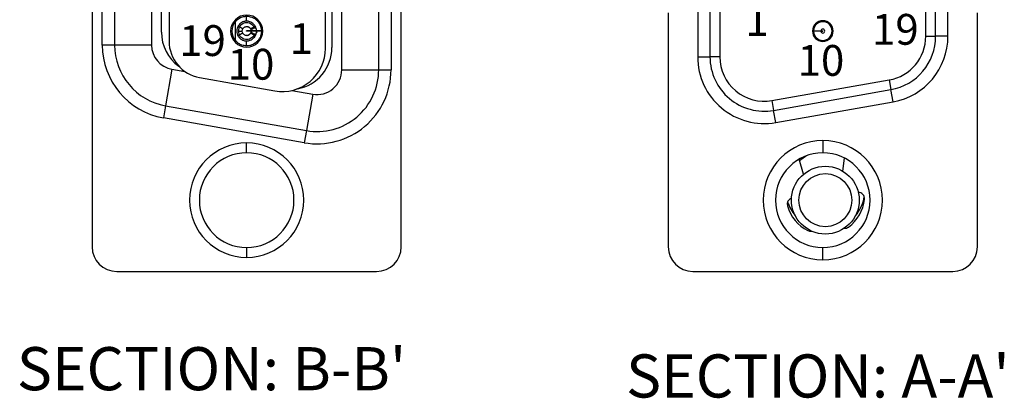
# Model space of a CAD drawing. Header units: inches. Extents: x 0 to 814, y 0 to 621.
# Tile 3 of 30: x 465 to 545, y 204 to 235. Entities that reach past the tile are written whole.
import ezdxf

# ---------------------------------------------------------------- set-up
doc = ezdxf.new("R2010")
doc.units = ezdxf.units.IN
doc.header["$LTSCALE"] = 10
doc.header["$MEASUREMENT"] = 0
doc.layers.add('TEXT', color=140, linetype='Continuous')

msp = doc.modelspace()

# ---------------------------------------------------------------- linework, layer by layer
for p, q in [((471.178, 290.696), (471.178, 216.496)), ((496.278, 216.496), (496.278, 290.696)), ((491.448, 230.846), (491.448, 276.346)), ((494.448, 230.846), (494.448, 276.346)), ((495.448, 276.346), (495.448, 230.846)), ((490.128, 232.592), (490.128, 275.203)), ((520.343, 275.296), (520.343, 231.896)), ((521.343, 275.296), (521.343, 231.896)), ((522.143, 275.296), (522.143, 231.896)), ((472.008, 232.863), (472.008, 274.329)), ((473.008, 274.329), (473.008, 232.863)), ((476.008, 274.329), (476.008, 232.863)), ((490.648, 274.536), (490.648, 232.655)), ((477.428, 274.021), (477.428, 233.171)), ((538.863, 233.575), (538.863, 273.617)), ((539.663, 233.575), (539.663, 273.617)), ((540.663, 233.575), (540.663, 273.617)), ((476.808, 233.897), (476.808, 273.295)), ((483.728, 234.796), (483.728, 235.196)), ((517.953, 235.476), (517.953, 216.496)), ((543.053, 216.496), (543.053, 235.476)), ((482.831, 233.199), (482.831, 234.793)), ((483.025, 234.366), (483.127, 234.337)), ((483.084, 233.996), (483.127, 234.337)), ((484.435, 234.369), (484.329, 234.339)), ((484.329, 234.248), (484.347, 234.253)), ((484.329, 234.248), (484.428, 234.248)), ((483.024, 233.626), (483.127, 233.655)), ((483.127, 233.655), (483.084, 233.996)), ((483.728, 233.976), (483.728, 234.016)), ((484.085, 234.016), (483.728, 234.016)), ((484.084, 233.976), (483.728, 233.976)), ((484.489, 234.016), (484.088, 234.016)), ((484.489, 233.976), (484.088, 233.976)), ((484.356, 233.739), (484.336, 233.744)), ((484.336, 233.744), (484.431, 233.744)), ((484.449, 233.653), (484.347, 233.688)), ((484.523, 234.075), (484.489, 234.016)), ((484.928, 234.016), (484.528, 234.016)), ((484.928, 233.976), (484.528, 233.976)), ((484.568, 234.017), (484.568, 233.976)), ((484.934, 234.016), (484.996, 234.138)), ((485.028, 234.016), (484.935, 234.016)), ((485.001, 233.844), (484.935, 233.976)), ((485.028, 233.976), (484.935, 233.976)), ((529.663, 234.016), (529.679, 234.016)), ((529.663, 233.976), (529.678, 233.976)), ((529.678, 233.976), (529.703, 233.976)), ((529.679, 234.016), (529.703, 234.016)), ((529.704, 233.968), (529.679, 233.911)), ((529.742, 233.976), (529.685, 233.896)), ((530.344, 234.016), (530.503, 234.016)), ((530.344, 233.976), (530.503, 233.976)), ((530.503, 233.976), (530.503, 234.016)), ((531.343, 233.996), (531.263, 233.996)), ((538.863, 233.575), (539.663, 233.575)), ((540.663, 233.575), (539.663, 233.575)), ((473.008, 232.863), (472.008, 232.863)), ((476.008, 232.863), (473.008, 232.863)), ((483.728, 232.796), (483.728, 233.196)), ((520.343, 231.896), (521.343, 231.896)), ((522.143, 231.896), (521.343, 231.896)), ((478.023, 231.412), (478.003, 231.31)), ((478.011, 231.302), (478.092, 231.288)), ((477.661, 230.894), (477.14, 227.939)), ((477.661, 230.894), (478.715, 230.708)), ((479.907, 230.216), (486.013, 229.14)), ((491.448, 230.846), (494.448, 230.846)), ((494.448, 230.846), (495.448, 230.846)), ((488.263, 229.494), (488.425, 229.466)), ((526.368, 228.351), (535.888, 230.029)), ((535.888, 230.029), (536.027, 229.241)), ((487.406, 229.175), (489.101, 228.876)), ((489.101, 228.876), (488.58, 225.922)), ((526.507, 227.563), (536.027, 229.241)), ((536.201, 228.257), (536.027, 229.241)), ((477.14, 227.939), (476.966, 226.954)), ((477.14, 227.939), (488.58, 225.922)), ((526.368, 228.351), (526.507, 227.563)), ((526.681, 226.578), (536.201, 228.257)), ((526.681, 226.578), (526.507, 227.563)), ((488.406, 224.937), (476.966, 226.954)), ((488.58, 225.922), (488.406, 224.937)), ((483.728, 224.116), (483.728, 224.916)), ((530.503, 225.116), (530.503, 224.116)), ((528.945, 222.388), (528.576, 223.597)), ((532.133, 222.627), (532.263, 223.689)), ((483.728, 216.436), (483.728, 215.636)), ((530.503, 215.436), (530.503, 216.436)), ((473.178, 214.496), (494.278, 214.496)), ((519.953, 214.496), (541.053, 214.496))]:
    msp.add_line(p, q)
at = {"flags": 128}
for points in [[(483.084, 233.996), (483.148, 233.996), (483.205, 233.996), (483.254, 233.996), (483.294, 233.996), (483.326, 233.996), (483.349, 233.996), (483.363, 233.996), (483.368, 233.996)], [(528.608, 223.492), (529.003, 223.785), (529.138, 223.865)]]:
    msp.add_lwpolyline(points, dxfattribs=at)
for radius in [2.75, 2.15]:
    msp.add_circle((530.707, 220.276), radius)
for centre, radius, start, end in [((483.728, 233.996), 1.3, 90, 270), ((483.728, 233.996), 1.3, 270, 90), ((483.728, 233.996), 1.2, 138.39827, 221.60173), ((530.503, 233.996), 0.84, 90, 270), ((530.503, 233.996), 0.76, 181.50796, 178.49204), ((530.503, 233.996), 0.84, 270, 90), ((480.208, 233.897), 3.4, 180, 234.28527), ((530.503, 233.996), 0.16, 187.18076, 172.81924), ((535.263, 233.575), 3.6, 280, 0), ((535.263, 233.575), 4.4, 280, 0), ((535.263, 233.575), 5.4, 280, 0), ((478.008, 232.863), 6, 180, 260), ((478.008, 232.863), 5, 180, 260), ((478.008, 232.863), 2, 180, 260), ((480.428, 233.171), 3, 180, 260), ((487.248, 232.655), 3.4, 280.27312, 0), ((486.622, 232.592), 3.506, 260, 0), ((525.743, 231.896), 5.4, 180, 280), ((525.743, 231.896), 4.4, 180, 280), ((525.743, 231.896), 3.6, 180, 280), ((489.448, 230.846), 6, 260, 0), ((489.448, 230.846), 5, 260, 0), ((489.448, 230.846), 2, 260, 0), ((483.728, 220.276), 4.64, 90, 270), ((483.728, 220.276), 4.64, 270, 90), ((530.503, 220.276), 4.84, 90, 270), ((530.503, 220.276), 4.84, 270, 90), ((483.728, 220.276), 3.84, 90, 270), ((483.728, 220.276), 3.84, 270, 90), ((530.503, 220.276), 3.84, 90, 270), ((530.503, 220.276), 3.84, 270, 90), ((533.381, 220.405), 0.508, 354.12428, 89.96243), ((528.113, 219.944), 0.508, 107.47914, 195.87572), ((530.707, 221.076), 3.2, 196.95729, 220.38716), ((530.703, 220.681), 3.2, 306.04347, 354.12428), ((530.707, 221.076), 3.2, 319.61284, 350.7412), ((530.703, 220.681), 3.2, 195.87572, 243.74366), ((529.512, 218.266), 0.508, 243.74366, 278.54918), ((532.287, 218.504), 0.508, 265.38863, 306.04347), ((473.178, 216.496), 2, 180, 270), ((494.278, 216.496), 2, 270, 0), ((519.953, 216.496), 2, 180, 270), ((541.053, 216.496), 2, 270, 0)]:
    msp.add_arc(centre, radius, start, end)
for points, knots in [([(482.831, 234.793), (482.936, 234.888), (483.148, 235.079), (483.434, 235.165), (483.6, 235.191), (483.702, 235.196), (483.719, 235.196), (483.728, 235.196)], [0, 0, 0, 0, 0.26023, 0.521048, 0.659721, 0.812849, 1, 1, 1, 1]), ([(483.728, 235.196), (483.738, 235.196), (483.758, 235.197), (483.91, 235.187), (484.129, 235.136), (484.371, 235.022), (484.599, 234.838), (484.779, 234.601), (484.901, 234.316), (484.919, 234.115), (484.928, 234.016)], [0, 0, 0, 0, 0.137181, 0.277132, 0.404306, 0.532009, 0.638008, 0.761924, 0.882123, 1, 1, 1, 1]), ([(482.562, 234.525), (482.58, 234.521), (482.611, 234.513), (482.63, 234.503), (482.638, 234.499)], [0, 0, 0, 0, 0.557225, 1, 1, 1, 1]), ([(483.728, 234.796), (483.722, 234.796), (483.709, 234.796), (483.62, 234.791), (483.493, 234.766), (483.338, 234.703), (483.179, 234.589), (483.044, 234.429), (482.951, 234.225), (482.916, 233.998), (482.949, 233.772), (483.041, 233.567), (483.177, 233.404), (483.338, 233.29), (483.493, 233.226), (483.62, 233.201), (483.709, 233.196), (483.722, 233.196), (483.728, 233.196)], [0, 0, 0, 0, 0.068834, 0.137218, 0.201832, 0.264294, 0.321554, 0.3816, 0.437683, 0.499439, 0.56098, 0.616758, 0.677787, 0.73579, 0.79821, 0.862836, 0.93118, 1, 1, 1, 1]), ([(483.132, 234.334), (483.131, 234.335), (483.13, 234.336), (483.127, 234.337), (483.127, 234.337)], [0, 0, 0, 0, 0.556554, 1, 1, 1, 1]), ([(483.132, 234.334), (483.158, 234.375), (483.214, 234.462), (483.342, 234.574), (483.517, 234.662), (483.727, 234.697), (483.936, 234.663), (484.11, 234.576), (484.239, 234.464), (484.296, 234.376), (484.323, 234.336)], [0, 0, 0, 0, 0.098964, 0.215239, 0.348877, 0.49995, 0.649673, 0.78288, 0.899637, 1, 1, 1, 1]), ([(483.41, 234.165), (483.395, 234.178), (483.368, 234.2), (483.204, 234.293), (483.132, 234.334)], [0, 0, 0, 0, 0.559117, 1, 1, 1, 1]), ([(483.41, 234.165), (483.428, 234.193), (483.463, 234.248), (483.541, 234.308), (483.631, 234.347), (483.728, 234.36), (483.826, 234.347), (483.916, 234.308), (483.994, 234.247), (484.028, 234.192), (484.046, 234.165)], [0, 0, 0, 0, 0.125093, 0.250085, 0.375065, 0.499993, 0.624926, 0.749886, 0.874857, 1, 1, 1, 1]), ([(484.528, 234.016), (484.521, 234.082), (484.509, 234.21), (484.437, 234.38), (484.343, 234.515), (484.217, 234.638), (484.061, 234.731), (483.895, 234.784), (483.758, 234.797), (483.738, 234.796), (483.728, 234.796)], [0, 0, 0, 0, 0.105793, 0.20297, 0.292762, 0.376736, 0.507207, 0.640536, 0.80918, 1, 1, 1, 1]), ([(484.055, 234.14), (484.039, 234.171), (483.998, 234.25), (483.906, 234.314), (483.827, 234.344), (483.779, 234.353), (483.764, 234.354), (483.759, 234.355)], [0, 0, 0, 0, 0.234119, 0.586085, 0.846332, 0.951753, 1, 1, 1, 1]), ([(484.046, 234.165), (484.061, 234.178), (484.087, 234.201), (484.251, 234.294), (484.323, 234.336)], [0, 0, 0, 0, 0.559102, 1, 1, 1, 1]), ([(484.088, 234.016), (484.098, 234.061), (484.117, 234.145), (484.261, 234.215), (484.329, 234.248)], [0, 0, 0, 0, 0.527513, 1, 1, 1, 1]), ([(484.329, 234.339), (484.328, 234.338), (484.326, 234.337), (484.324, 234.336), (484.323, 234.336)], [0, 0, 0, 0, 0.562671, 1, 1, 1, 1]), ([(484.329, 234.339), (484.333, 234.323), (484.339, 234.294), (484.345, 234.266), (484.347, 234.253)], [0, 0, 0, 0, 0.562369, 1, 1, 1, 1]), ([(484.347, 234.253), (484.373, 234.255), (484.41, 234.257), (484.452, 234.24), (484.477, 234.227), (484.49, 234.216), (484.499, 234.208)], [0, 0, 0, 0, 0.5060279, 0.7055614, 0.8065239, 1, 1, 1, 1]), ([(484.871, 234.572), (484.852, 234.57), (484.818, 234.568), (484.796, 234.564), (484.786, 234.561)], [0, 0, 0, 0, 0.557993, 1, 1, 1, 1]), ([(484.81, 234.515), (484.811, 234.513), (484.812, 234.509), (484.83, 234.471), (484.868, 234.38), (484.906, 234.24), (484.924, 234.114), (484.926, 234.048), (484.928, 234.016)], [0, 0, 0, 0, 0.119778, 0.24155, 0.498391, 0.755695, 0.878374, 1, 1, 1, 1]), ([(529.831, 234.352), (529.829, 234.356), (529.827, 234.361), (529.778, 234.389), (529.777, 234.389)], [0, 0, 0, 0, 0.989577, 1, 1, 1, 1]), ([(531.174, 234.353), (531.177, 234.357), (531.18, 234.362), (531.231, 234.391), (531.233, 234.393)], [0, 0, 0, 0, 0.958728, 1, 1, 1, 1]), ([(482.562, 233.467), (482.58, 233.471), (482.611, 233.479), (482.63, 233.489), (482.638, 233.493)], [0, 0, 0, 0, 0.557225, 1, 1, 1, 1]), ([(483.127, 233.655), (483.128, 233.656), (483.13, 233.657), (483.132, 233.658), (483.133, 233.658)], [0, 0, 0, 0, 0.562922, 1, 1, 1, 1]), ([(483.41, 233.827), (483.395, 233.814), (483.368, 233.792), (483.205, 233.699), (483.133, 233.658)], [0, 0, 0, 0, 0.55911, 1, 1, 1, 1]), ([(484.343, 233.689), (484.317, 233.644), (484.261, 233.548), (484.129, 233.426), (483.954, 233.335), (483.737, 233.294), (483.513, 233.329), (483.33, 233.426), (483.207, 233.54), (483.155, 233.623), (483.133, 233.658)], [0, 0, 0, 0, 0.106056, 0.22481, 0.356278, 0.500492, 0.665376, 0.803553, 0.915108, 1, 1, 1, 1]), ([(483.368, 233.996), (483.37, 234.029), (483.374, 234.088), (483.399, 234.142), (483.41, 234.165)], [0, 0, 0, 0, 0.5578648, 1, 1, 1, 1]), ([(483.41, 233.827), (483.397, 233.857), (483.373, 233.911), (483.369, 233.97), (483.368, 233.996)], [0, 0, 0, 0, 0.5615616, 1, 1, 1, 1]), ([(484.055, 233.846), (484.039, 233.817), (484.006, 233.758), (483.929, 233.692), (483.838, 233.648), (483.739, 233.632), (483.638, 233.642), (483.545, 233.681), (483.464, 233.742), (483.428, 233.799), (483.41, 233.827)], [0, 0, 0, 0, 0.12504, 0.250025, 0.374937, 0.499969, 0.62491, 0.749825, 0.874899, 1, 1, 1, 1]), ([(483.728, 233.196), (483.735, 233.196), (483.75, 233.195), (483.86, 233.203), (484.007, 233.24), (484.162, 233.316), (484.302, 233.43), (484.415, 233.572), (484.504, 233.758), (484.52, 233.901), (484.528, 233.976)], [0, 0, 0, 0, 0.1628704, 0.3181477, 0.4504271, 0.5789195, 0.6725876, 0.7724584, 0.880964, 1, 1, 1, 1]), ([(484.928, 233.976), (484.918, 233.871), (484.903, 233.701), (484.805, 233.451), (484.676, 233.244), (484.47, 233.038), (484.22, 232.888), (483.959, 232.81), (483.766, 232.795), (483.741, 232.796), (483.728, 232.796)], [0, 0, 0, 0, 0.124607, 0.201662, 0.316166, 0.411842, 0.550342, 0.685063, 0.843269, 1, 1, 1, 1]), ([(483.751, 233.637), (483.751, 233.637), (483.751, 233.637), (483.751, 233.637), (483.751, 233.637), (483.751, 233.637), (483.751, 233.637), (483.751, 233.637), (483.751, 233.637), (483.751, 233.637), (483.751, 233.637), (483.751, 233.637), (483.751, 233.637), (483.754, 233.637), (483.799, 233.641), (483.884, 233.665), (483.99, 233.734), (484.037, 233.817), (484.058, 233.854)], [0, 0, 0, 0, 0.002899, 0.004476, 0.004664, 0.004732, 0.005099, 0.005797, 0.008372, 0.009002, 0.009152, 0.009193, 0.009372, 0.026432, 0.083412, 0.400257, 0.730026, 1, 1, 1, 1]), ([(484.046, 234.165), (484.058, 234.138), (484.079, 234.091), (484.085, 234.039), (484.087, 234.016)], [0, 0, 0, 0, 0.562045, 1, 1, 1, 1]), ([(484.087, 233.976), (484.085, 233.951), (484.08, 233.906), (484.063, 233.864), (484.055, 233.846)], [0, 0, 0, 0, 0.557121, 1, 1, 1, 1]), ([(484.055, 233.846), (484.071, 233.834), (484.099, 233.811), (484.268, 233.727), (484.343, 233.689)], [0, 0, 0, 0, 0.559092, 1, 1, 1, 1]), ([(484.087, 234.016), (484.086, 234.035), (484.084, 234.062), (484.076, 234.086), (484.073, 234.093)], [0, 0, 0, 0, 0.711149, 1, 1, 1, 1]), ([(484.076, 233.908), (484.077, 233.911), (484.084, 233.932), (484.086, 233.955), (484.087, 233.976)], [0, 0, 0, 0, 0.126431, 1, 1, 1, 1]), ([(484.336, 233.744), (484.266, 233.777), (484.119, 233.846), (484.099, 233.931), (484.088, 233.976)], [0, 0, 0, 0, 0.475025, 1, 1, 1, 1]), ([(484.343, 233.689), (484.344, 233.689), (484.345, 233.688), (484.347, 233.688), (484.347, 233.688)], [0, 0, 0, 0, 0.558742, 1, 1, 1, 1]), ([(484.356, 233.739), (484.354, 233.729), (484.352, 233.712), (484.349, 233.695), (484.347, 233.688)], [0, 0, 0, 0, 0.558534, 1, 1, 1, 1]), ([(484.498, 233.78), (484.493, 233.775), (484.472, 233.751), (484.42, 233.736), (484.377, 233.738), (484.356, 233.739)], [0, 0, 0, 0, 0.110829, 0.5537178, 1, 1, 1, 1]), ([(484.489, 233.976), (484.496, 233.948), (484.505, 233.916), (484.556, 233.891), (484.561, 233.888)], [0, 0, 0, 0, 0.900668, 1, 1, 1, 1]), ([(484.935, 233.569), (484.919, 233.577), (484.89, 233.591), (484.871, 233.602), (484.863, 233.607)], [0, 0, 0, 0, 0.557114, 1, 1, 1, 1]), ([(529.683, 234.093), (529.691, 234.088), (529.733, 234.065), (529.738, 234.038), (529.742, 234.016)], [0, 0, 0, 0, 0.191151, 1, 1, 1, 1]), ([(529.703, 234.016), (529.703, 234.018), (529.703, 234.021), (529.704, 234.024), (529.704, 234.025)], [0, 0, 0, 0, 0.56, 1, 1, 1, 1]), ([(529.704, 233.968), (529.703, 233.969), (529.703, 233.972), (529.703, 233.975), (529.703, 233.976)], [0, 0, 0, 0, 0.5599999, 1, 1, 1, 1]), ([(529.743, 234.016), (529.747, 234.016), (529.756, 234.016), (529.822, 234.016), (529.909, 234.016), (530.021, 234.016), (530.168, 234.016), (530.286, 234.016), (530.344, 234.016)], [0, 0, 0, 0, 0.177067, 0.352046, 0.490743, 0.626023, 0.813516, 1, 1, 1, 1]), ([(530.344, 233.976), (530.287, 233.976), (530.172, 233.976), (530.027, 233.976), (529.913, 233.976), (529.824, 233.976), (529.757, 233.976), (529.748, 233.976), (529.743, 233.976)], [0, 0, 0, 0, 0.182847, 0.363954, 0.504684, 0.642334, 0.822026, 1, 1, 1, 1]), ([(529.812, 233.679), (529.808, 233.674), (529.804, 233.669), (529.749, 233.641), (529.744, 233.638)], [0, 0, 0, 0, 0.92005, 1, 1, 1, 1]), ([(531.174, 233.639), (531.176, 233.635), (531.179, 233.63), (531.228, 233.602), (531.228, 233.602)], [0, 0, 0, 0, 0.989361, 1, 1, 1, 1]), ([(483.728, 232.796), (483.714, 232.796), (483.69, 232.795), (483.536, 232.807), (483.333, 232.855), (483.073, 232.969), (482.911, 233.122), (482.831, 233.199)], [0, 0, 0, 0, 0.2312686, 0.4164828, 0.5913557, 0.7962193, 1, 1, 1, 1])]:
    msp.add_open_spline(points, degree=3, knots=knots)

# ---------------------------------------------------------------- texts
at = {"layer": 'TEXT', "attachment_point": 1}
for s, width, heights, insert, char_height in [('1', 2.5, [0], (524.221, 236.101), 2.5), ('19', 2.5, [0], (534.501, 235.384), 2.5), ('19', 2.5, [0], (478.253, 234.471), 2.5), ('1', 2.5, [0], (487.213, 234.632), 2.5), ('10', 2.5, [0], (528.461, 232.864), 2.5), ('10', 2.5, [0], (482.19, 232.553), 2.5), ("SECTION: B-B'", 48.16319, [5.998], (465.072, 208.354), 3.5), ("SECTION: A-A'", 52.61328, [5.998], (514.529, 207.765), 3.5)]:
    msp.add_mtext_dynamic_manual_height_columns(s, width=width, gutter_width=42.333, heights=heights, dxfattribs=dict(at, insert=insert, char_height=char_height))

doc.saveas('drawing.dxf')
